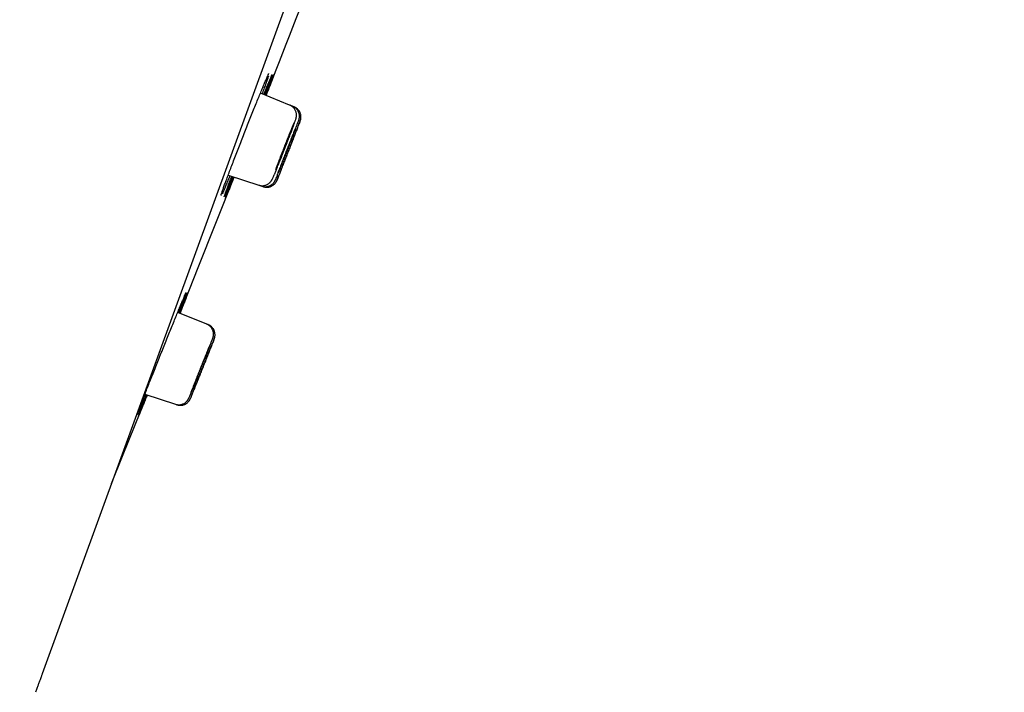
# Model space of a CAD drawing. Header units: millimetres. Extents: x 8 to 1091, y 12 to 2370.
# Tile 80 of 88: x 1019 to 1055, y 2204 to 2229. Entities that reach past the tile are written whole.
import ezdxf

# ---------------------------------------------------------------- set-up
doc = ezdxf.new("R2010")
doc.units = ezdxf.units.MM

msp = doc.modelspace()

# ---------------------------------------------------------------- linework, layer by layer
at = {"color": 7, "linetype": 'Continuous', "lineweight": 30}
for p, q in [((1054.735, 2301.877), (1019.421, 2204.854)), ((1028.504, 2225.733), (1027.428, 2226.167)), ((1028.614, 2225.688), (1028.504, 2225.733)), ((1028.668, 2225.666), (1028.614, 2225.688)), ((1026.247, 2223.157), (1027.373, 2222.791)), ((1027.373, 2222.791), (1027.486, 2222.755)), ((1027.486, 2222.755), (1027.542, 2222.736)), ((1025.46, 2217.693), (1024.396, 2218.123)), ((1025.515, 2217.671), (1025.46, 2217.693)), ((1023.189, 2215.114), (1024.311, 2214.749)), ((1024.311, 2214.749), (1024.367, 2214.731))]:
    msp.add_line(p, q, dxfattribs=at)
at = {"color": 7, "linetype": 'Continuous', "lineweight": 30, "flags": 128}
for points in [[(1024.48, 2218.089), (1025.148, 2219.767), (1026.463, 2223.087)], [(1021.963, 2211.84), (1022.372, 2212.848), (1023.275, 2215.086)]]:
    msp.add_lwpolyline(points, dxfattribs=at)
at = {"color": 7, "linetype": 'Continuous', "lineweight": 30}
for centre, radius, start, end in [((1386.609, 2125.748), 395.3, 152.54464, 170.40143), ((-90.305, 2663.302), 1200.4, 338.639887, 338.897212)]:
    msp.add_arc(centre, radius, start, end, dxfattribs=at)
for points, knots in [([(1026.145, 2222.884), (1026.166, 2222.94), (1026.207, 2223.053), (1026.281, 2223.248), (1026.36, 2223.459), (1026.447, 2223.686), (1026.539, 2223.925), (1026.635, 2224.173), (1026.733, 2224.427), (1026.834, 2224.684), (1026.935, 2224.94), (1027.035, 2225.193), (1027.133, 2225.438), (1027.228, 2225.674), (1027.318, 2225.897), (1027.402, 2226.104), (1027.48, 2226.293), (1027.55, 2226.461), (1027.611, 2226.606), (1027.663, 2226.726), (1027.7, 2226.81), (1027.716, 2226.842), (1027.721, 2226.854)], [0, 0, 0, 0, 0.050994, 0.10215, 0.153144, 0.204137, 0.255293, 0.306286, 0.357292, 0.40846, 0.459465, 0.510495, 0.561686, 0.612716, 0.663765, 0.714977, 0.766027, 0.817084, 0.868305, 0.919362, 0.970412, 1, 1, 1, 1]), ([(1027.726, 2226.794), (1027.725, 2226.792), (1027.716, 2226.764), (1027.689, 2226.686), (1027.644, 2226.56), (1027.587, 2226.406), (1027.536, 2226.266), (1027.5, 2226.171), (1027.489, 2226.143)], [0, 0, 0, 0, 0.019872, 0.241157, 0.461739, 0.682248, 0.90346, 1, 1, 1, 1]), ([(1027.555, 2226.116), (1027.573, 2226.16), (1027.616, 2226.269), (1027.677, 2226.418), (1027.737, 2226.564), (1027.788, 2226.685), (1027.827, 2226.778), (1027.851, 2226.834), (1027.859, 2226.849), (1027.86, 2226.853)], [0, 0, 0, 0, 0.1151564, 0.2822182, 0.4498129, 0.6168745, 0.7838943, 0.9514469, 1, 1, 1, 1]), ([(1027.864, 2226.834), (1027.863, 2226.831), (1027.857, 2226.812), (1027.835, 2226.751), (1027.799, 2226.65), (1027.751, 2226.522), (1027.693, 2226.368), (1027.64, 2226.227), (1027.603, 2226.131), (1027.592, 2226.101)], [0, 0, 0, 0, 0.036946, 0.21324, 0.390096, 0.56639, 0.742661, 0.919494, 1, 1, 1, 1]), ([(1027.624, 2226.088), (1027.642, 2226.134), (1027.686, 2226.244), (1027.746, 2226.395), (1027.804, 2226.542), (1027.853, 2226.663), (1027.891, 2226.758), (1027.918, 2226.824), (1027.933, 2226.859), (1027.935, 2226.863), (1027.935, 2226.863)], [0, 0, 0, 0, 0.101138, 0.242709, 0.384731, 0.526301, 0.667829, 0.809808, 0.951335, 1, 1, 1, 1]), ([(1027.935, 2226.859), (1027.934, 2226.857), (1027.932, 2226.85), (1027.916, 2226.808), (1027.888, 2226.734), (1027.849, 2226.631), (1027.8, 2226.504), (1027.74, 2226.35), (1027.686, 2226.21), (1027.648, 2226.113), (1027.637, 2226.083)], [0, 0, 0, 0, 0.056601, 0.202476, 0.348328, 0.494646, 0.640498, 0.786358, 0.932684, 1, 1, 1, 1]), ([(1027.717, 2226.845), (1027.722, 2226.854), (1027.729, 2226.87), (1027.736, 2226.883), (1027.739, 2226.889), (1027.739, 2226.888), (1027.739, 2226.888)], [0, 0, 0, 0, 0.380576, 0.699059, 0.954512, 1, 1, 1, 1]), ([(1027.856, 2226.843), (1027.858, 2226.846), (1027.861, 2226.854), (1027.864, 2226.859), (1027.863, 2226.859), (1027.863, 2226.858)], [0, 0, 0, 0, 0.338077, 0.825958, 1, 1, 1, 1]), ([(1028.674, 2225.054), (1028.679, 2225.066), (1028.69, 2225.097), (1028.704, 2225.138), (1028.719, 2225.181), (1028.729, 2225.214), (1028.737, 2225.241), (1028.743, 2225.263), (1028.748, 2225.286), (1028.752, 2225.311), (1028.754, 2225.343), (1028.754, 2225.381), (1028.75, 2225.426), (1028.739, 2225.475), (1028.72, 2225.525), (1028.694, 2225.574), (1028.661, 2225.62), (1028.62, 2225.662), (1028.573, 2225.697), (1028.534, 2225.721), (1028.509, 2225.729), (1028.503, 2225.731)], [0, 0, 0, 0, 0.060071, 0.155194, 0.253634, 0.359721, 0.428735, 0.475556, 0.505609, 0.535185, 0.565428, 0.600567, 0.641462, 0.685742, 0.732403, 0.780919, 0.830652, 0.881132, 0.932057, 0.983232, 1, 1, 1, 1]), ([(1028.814, 2225.102), (1028.818, 2225.114), (1028.827, 2225.139), (1028.836, 2225.165), (1028.843, 2225.186), (1028.847, 2225.202), (1028.852, 2225.218), (1028.856, 2225.237), (1028.86, 2225.263), (1028.864, 2225.295), (1028.864, 2225.335), (1028.86, 2225.381), (1028.849, 2225.429), (1028.831, 2225.479), (1028.805, 2225.528), (1028.771, 2225.575), (1028.731, 2225.617), (1028.685, 2225.652), (1028.645, 2225.676), (1028.62, 2225.685), (1028.613, 2225.687)], [0, 0, 0, 0, 0.1035857, 0.2257007, 0.2993045, 0.3501244, 0.3830066, 0.4131978, 0.4431689, 0.4782082, 0.5217382, 0.5704536, 0.6225754, 0.678135, 0.7361144, 0.7956076, 0.8560172, 0.9169714, 0.9782322, 1, 1, 1, 1]), ([(1028.889, 2225.142), (1028.889, 2225.143), (1028.891, 2225.148), (1028.893, 2225.155), (1028.897, 2225.164), (1028.9, 2225.174), (1028.904, 2225.188), (1028.909, 2225.206), (1028.914, 2225.232), (1028.918, 2225.266), (1028.919, 2225.309), (1028.915, 2225.356), (1028.904, 2225.406), (1028.886, 2225.455), (1028.861, 2225.505), (1028.828, 2225.551), (1028.787, 2225.593), (1028.741, 2225.629), (1028.701, 2225.653), (1028.675, 2225.662), (1028.668, 2225.665)], [0, 0, 0, 0, 0.019436, 0.10266, 0.152896, 0.192536, 0.218177, 0.244868, 0.279401, 0.325548, 0.383801, 0.451184, 0.515526, 0.586284, 0.660268, 0.736249, 0.813427, 0.891315, 0.969604, 1, 1, 1, 1]), ([(1028.046, 2222.989), (1028.047, 2222.992), (1028.051, 2223.001), (1028.071, 2223.05), (1028.104, 2223.132), (1028.148, 2223.244), (1028.201, 2223.378), (1028.261, 2223.531), (1028.327, 2223.699), (1028.398, 2223.878), (1028.47, 2224.062), (1028.542, 2224.246), (1028.611, 2224.424), (1028.677, 2224.593), (1028.736, 2224.746), (1028.788, 2224.879), (1028.831, 2224.99), (1028.862, 2225.072), (1028.881, 2225.12), (1028.884, 2225.129), (1028.885, 2225.132)], [0, 0, 0, 0, 0.019377, 0.07942, 0.139464, 0.199518, 0.259573, 0.319645, 0.379717, 0.439804, 0.499891, 0.559985, 0.620079, 0.680169, 0.740259, 0.800334, 0.86041, 0.920468, 0.980526, 1, 1, 1, 1]), ([(1028.887, 2225.14), (1028.883, 2225.131), (1028.875, 2225.111), (1028.848, 2225.043), (1028.81, 2224.949), (1028.763, 2224.829), (1028.706, 2224.687), (1028.644, 2224.528), (1028.576, 2224.355), (1028.505, 2224.174), (1028.432, 2223.989), (1028.361, 2223.807), (1028.293, 2223.631), (1028.237, 2223.489), (1028.193, 2223.376), (1028.172, 2223.32), (1028.161, 2223.292)], [0, 0, 0, 0, 0.071702, 0.14744, 0.223189, 0.298938, 0.374708, 0.450477, 0.526268, 0.602058, 0.677862, 0.753665, 0.829467, 0.905269, 0.952635, 1, 1, 1, 1]), ([(1027.944, 2223.189), (1027.944, 2223.189), (1027.957, 2223.218), (1027.99, 2223.299), (1028.044, 2223.43), (1028.107, 2223.585), (1028.175, 2223.754), (1028.246, 2223.934), (1028.318, 2224.118), (1028.39, 2224.303), (1028.46, 2224.483), (1028.525, 2224.652), (1028.583, 2224.806), (1028.634, 2224.943), (1028.659, 2225.013), (1028.672, 2225.049)], [0, 0, 0, 0, 0.0015327, 0.0847401, 0.1679476, 0.2511808, 0.3344139, 0.4176516, 0.5008891, 0.5841081, 0.6673269, 0.7505122, 0.8336973, 0.9168487, 1, 1, 1, 1]), ([(1028.656, 2225.064), (1028.649, 2225.048), (1028.629, 2225.001), (1028.586, 2224.897), (1028.528, 2224.755), (1028.463, 2224.595), (1028.394, 2224.421), (1028.322, 2224.239), (1028.25, 2224.054), (1028.178, 2223.87), (1028.11, 2223.694), (1028.056, 2223.55), (1028.013, 2223.437), (1027.992, 2223.381), (1027.981, 2223.352)], [0, 0, 0, 0, 0.050389, 0.143022, 0.235689, 0.328356, 0.421036, 0.513717, 0.606383, 0.69905, 0.791683, 0.884316, 0.942158, 1, 1, 1, 1]), ([(1028.038, 2223.117), (1028.043, 2223.129), (1028.059, 2223.167), (1028.097, 2223.262), (1028.151, 2223.394), (1028.212, 2223.548), (1028.279, 2223.717), (1028.349, 2223.896), (1028.422, 2224.08), (1028.494, 2224.264), (1028.563, 2224.443), (1028.628, 2224.612), (1028.687, 2224.765), (1028.738, 2224.9), (1028.779, 2225.008), (1028.803, 2225.072), (1028.809, 2225.091), (1028.81, 2225.091)], [0, 0, 0, 0, 0.033441, 0.107624, 0.181807, 0.256013, 0.330219, 0.404439, 0.478658, 0.552875, 0.627092, 0.701291, 0.775489, 0.849663, 0.923837, 0.99799, 1, 1, 1, 1]), ([(1028.808, 2225.111), (1028.802, 2225.096), (1028.787, 2225.061), (1028.75, 2224.971), (1028.702, 2224.853), (1028.645, 2224.71), (1028.581, 2224.551), (1028.513, 2224.378), (1028.441, 2224.196), (1028.369, 2224.012), (1028.298, 2223.829), (1028.23, 2223.653), (1028.175, 2223.51), (1028.131, 2223.397), (1028.11, 2223.341), (1028.099, 2223.313)], [0, 0, 0, 0, 0.061633, 0.145016, 0.228399, 0.31181, 0.395221, 0.478651, 0.562082, 0.645515, 0.728948, 0.812366, 0.895783, 0.947892, 1, 1, 1, 1]), ([(1028.441, 2224.465), (1028.45, 2224.488), (1028.467, 2224.533), (1028.487, 2224.588), (1028.501, 2224.629), (1028.51, 2224.657), (1028.513, 2224.669), (1028.511, 2224.667), (1028.502, 2224.649), (1028.487, 2224.616), (1028.468, 2224.57), (1028.443, 2224.511), (1028.415, 2224.441), (1028.383, 2224.363), (1028.349, 2224.278), (1028.314, 2224.188), (1028.278, 2224.097), (1028.243, 2224.007), (1028.21, 2223.921), (1028.179, 2223.84), (1028.152, 2223.768), (1028.129, 2223.706), (1028.111, 2223.656), (1028.098, 2223.619), (1028.092, 2223.598), (1028.091, 2223.591), (1028.096, 2223.599), (1028.107, 2223.623), (1028.123, 2223.661), (1028.145, 2223.712), (1028.171, 2223.775), (1028.201, 2223.848), (1028.233, 2223.93), (1028.268, 2224.017), (1028.303, 2224.107), (1028.339, 2224.198), (1028.373, 2224.287), (1028.409, 2224.379), (1028.43, 2224.435), (1028.441, 2224.465)], [0, 0, 0, 0, 0.0268307, 0.0536613, 0.0804919, 0.1073226, 0.1341543, 0.1609862, 0.1878261, 0.214666, 0.2415174, 0.2683688, 0.29523, 0.3220912, 0.3489561, 0.3758211, 0.4026822, 0.4295433, 0.4563946, 0.4832459, 0.5100857, 0.5369256, 0.5637573, 0.5905891, 0.6174197, 0.6442503, 0.6710871, 0.6979239, 0.7247717, 0.7516195, 0.778478, 0.8053366, 0.8322012, 0.8590658, 0.8859289, 0.912792, 0.9396468, 0.9665015, 1, 1, 1, 1]), ([(1028.622, 2224.624), (1028.622, 2224.624), (1028.621, 2224.624), (1028.613, 2224.606), (1028.6, 2224.573), (1028.58, 2224.527), (1028.557, 2224.468), (1028.529, 2224.398), (1028.497, 2224.32), (1028.464, 2224.235), (1028.429, 2224.146), (1028.393, 2224.055), (1028.358, 2223.966), (1028.325, 2223.879), (1028.294, 2223.799), (1028.267, 2223.727), (1028.243, 2223.666), (1028.225, 2223.616), (1028.212, 2223.58), (1028.204, 2223.559), (1028.204, 2223.556), (1028.204, 2223.555)], [0, 0, 0, 0, 0.038648, 0.092313, 0.145979, 0.19966, 0.253341, 0.30704, 0.360739, 0.414451, 0.468162, 0.521875, 0.575588, 0.629292, 0.682995, 0.736681, 0.790366, 0.844035, 0.897704, 0.951364, 1, 1, 1, 1]), ([(1028.677, 2224.603), (1028.677, 2224.602), (1028.677, 2224.602), (1028.669, 2224.584), (1028.656, 2224.551), (1028.638, 2224.504), (1028.614, 2224.445), (1028.587, 2224.376), (1028.556, 2224.297), (1028.523, 2224.212), (1028.488, 2224.123), (1028.452, 2224.033), (1028.417, 2223.943), (1028.384, 2223.858), (1028.353, 2223.778), (1028.325, 2223.706), (1028.301, 2223.645), (1028.282, 2223.596), (1028.269, 2223.56), (1028.261, 2223.539), (1028.26, 2223.537), (1028.26, 2223.536)], [0, 0, 0, 0, 0.039098, 0.092765, 0.146433, 0.200108, 0.253783, 0.307472, 0.361162, 0.414866, 0.468571, 0.522284, 0.575997, 0.62971, 0.683422, 0.737124, 0.790826, 0.844512, 0.898199, 0.951872, 1, 1, 1, 1]), ([(1026.309, 2223.137), (1026.29, 2223.089), (1026.244, 2222.978), (1026.181, 2222.827), (1026.12, 2222.682), (1026.07, 2222.566), (1026.039, 2222.497), (1026.029, 2222.476), (1026.029, 2222.475)], [0, 0, 0, 0, 0.15742, 0.367742, 0.577394, 0.787035, 0.997346, 1, 1, 1, 1]), ([(1026.414, 2223.103), (1026.394, 2223.053), (1026.348, 2222.939), (1026.286, 2222.785), (1026.226, 2222.641), (1026.176, 2222.521), (1026.138, 2222.431), (1026.116, 2222.379), (1026.109, 2222.366), (1026.109, 2222.366)], [0, 0, 0, 0, 0.134113, 0.305349, 0.476041, 0.6467, 0.817903, 0.988562, 1, 1, 1, 1]), ([(1026.46, 2223.088), (1026.44, 2223.036), (1026.394, 2222.921), (1026.333, 2222.766), (1026.275, 2222.62), (1026.227, 2222.501), (1026.189, 2222.408), (1026.163, 2222.344), (1026.15, 2222.311), (1026.148, 2222.309), (1026.148, 2222.308)], [0, 0, 0, 0, 0.115721, 0.259685, 0.403191, 0.546657, 0.690581, 0.834046, 0.977468, 1, 1, 1, 1]), ([(1026.271, 2222.837), (1026.292, 2222.893), (1026.324, 2222.979), (1026.363, 2223.08), (1026.376, 2223.115)], [0, 0, 0, 0, 0.649025, 1, 1, 1, 1]), ([(1026.339, 2222.813), (1026.361, 2222.868), (1026.394, 2222.954), (1026.434, 2223.056), (1026.448, 2223.092)], [0, 0, 0, 0, 0.6451043, 1, 1, 1, 1]), ([(1027.373, 2222.793), (1027.386, 2222.789), (1027.417, 2222.778), (1027.469, 2222.772), (1027.526, 2222.772), (1027.58, 2222.78), (1027.63, 2222.794), (1027.676, 2222.814), (1027.717, 2222.837), (1027.752, 2222.863), (1027.782, 2222.89), (1027.805, 2222.916), (1027.822, 2222.938), (1027.836, 2222.958), (1027.846, 2222.975), (1027.855, 2222.991), (1027.864, 2223.008), (1027.876, 2223.033), (1027.891, 2223.066), (1027.912, 2223.114), (1027.928, 2223.15), (1027.938, 2223.174), (1027.939, 2223.177)], [0, 0, 0, 0, 0.035298, 0.088388, 0.139218, 0.187965, 0.23469, 0.279362, 0.321836, 0.361785, 0.398551, 0.431241, 0.460014, 0.487112, 0.515777, 0.548839, 0.591632, 0.654263, 0.77741, 0.876897, 0.982553, 1, 1, 1, 1]), ([(1027.486, 2222.756), (1027.488, 2222.755), (1027.508, 2222.746), (1027.55, 2222.739), (1027.608, 2222.734), (1027.664, 2222.738), (1027.716, 2222.749), (1027.765, 2222.766), (1027.808, 2222.787), (1027.847, 2222.812), (1027.88, 2222.84), (1027.907, 2222.867), (1027.928, 2222.893), (1027.944, 2222.915), (1027.955, 2222.933), (1027.963, 2222.947), (1027.97, 2222.96), (1027.976, 2222.973), (1027.985, 2222.991), (1027.995, 2223.015), (1028.007, 2223.043), (1028.016, 2223.065), (1028.019, 2223.072)], [0, 0, 0, 0, 0.0060475, 0.0684459, 0.1280574, 0.1851785, 0.2399439, 0.2923741, 0.3423889, 0.3897911, 0.4341904, 0.4747937, 0.5102223, 0.5399264, 0.5663543, 0.5935709, 0.6248397, 0.6655099, 0.7253372, 0.835555, 0.9485906, 1, 1, 1, 1]), ([(1027.543, 2222.738), (1027.549, 2222.735), (1027.574, 2222.726), (1027.62, 2222.719), (1027.678, 2222.716), (1027.733, 2222.722), (1027.784, 2222.734), (1027.832, 2222.752), (1027.874, 2222.775), (1027.912, 2222.801), (1027.944, 2222.828), (1027.97, 2222.857), (1027.991, 2222.884), (1028.007, 2222.907), (1028.017, 2222.926), (1028.024, 2222.939), (1028.029, 2222.949), (1028.033, 2222.957), (1028.036, 2222.965), (1028.039, 2222.971), (1028.041, 2222.977), (1028.042, 2222.98)], [0, 0, 0, 0, 0.027818, 0.109753, 0.188097, 0.263184, 0.335151, 0.403994, 0.469588, 0.531676, 0.589843, 0.643413, 0.691111, 0.73037, 0.759901, 0.784462, 0.809444, 0.841125, 0.88606, 0.960035, 1, 1, 1, 1]), ([(1028.019, 2223.072), (1028.023, 2223.08), (1028.027, 2223.091), (1028.033, 2223.105), (1028.034, 2223.108)], [0, 0, 0, 0, 0.768322, 1, 1, 1, 1]), ([(1028.161, 2223.292), (1028.145, 2223.251), (1028.113, 2223.168), (1028.077, 2223.076), (1028.052, 2223.009), (1028.045, 2222.99), (1028.041, 2222.981)], [0, 0, 0, 0, 0.2556558, 0.5113112, 0.7669687, 1, 1, 1, 1]), ([(1028.099, 2223.313), (1028.083, 2223.27), (1028.062, 2223.215), (1028.048, 2223.176), (1028.045, 2223.168)], [0, 0, 0, 0, 0.783979, 1, 1, 1, 1]), ([(1025.998, 2222.469), (1026.003, 2222.484), (1026.016, 2222.523), (1026.048, 2222.615), (1026.091, 2222.737), (1026.127, 2222.835), (1026.145, 2222.884)], [0, 0, 0, 0, 0.1735903, 0.4612254, 0.7306127, 1, 1, 1, 1]), ([(1026.098, 2222.365), (1026.101, 2222.374), (1026.109, 2222.397), (1026.133, 2222.467), (1026.17, 2222.568), (1026.216, 2222.691), (1026.253, 2222.789), (1026.271, 2222.837)], [0, 0, 0, 0, 0.128599, 0.354129, 0.578941, 0.789471, 1, 1, 1, 1]), ([(1026.147, 2222.308), (1026.148, 2222.311), (1026.15, 2222.32), (1026.168, 2222.366), (1026.197, 2222.442), (1026.236, 2222.544), (1026.283, 2222.667), (1026.32, 2222.764), (1026.339, 2222.813)], [0, 0, 0, 0, 0.117285, 0.298312, 0.479915, 0.660942, 0.830471, 1, 1, 1, 1]), ([(1025.983, 2222.415), (1025.983, 2222.416), (1025.983, 2222.417), (1025.985, 2222.426), (1025.991, 2222.444), (1025.996, 2222.462), (1026.001, 2222.477), (1026.002, 2222.479)], [0, 0, 0, 0, 0.151203, 0.370409, 0.636456, 0.939638, 1, 1, 1, 1]), ([(1026.096, 2222.358), (1026.096, 2222.358), (1026.096, 2222.357), (1026.098, 2222.363), (1026.1, 2222.371), (1026.102, 2222.375)], [0, 0, 0, 0, 0.17023, 0.582914, 1, 1, 1, 1]), ([(1023.085, 2214.844), (1023.106, 2214.9), (1023.15, 2215.012), (1023.226, 2215.207), (1023.308, 2215.417), (1023.397, 2215.643), (1023.491, 2215.881), (1023.59, 2216.129), (1023.691, 2216.382), (1023.793, 2216.638), (1023.896, 2216.894), (1023.998, 2217.146), (1024.097, 2217.392), (1024.193, 2217.628), (1024.284, 2217.85), (1024.369, 2218.057), (1024.447, 2218.246), (1024.516, 2218.414), (1024.577, 2218.559), (1024.629, 2218.681), (1024.669, 2218.773), (1024.693, 2218.829), (1024.701, 2218.845), (1024.703, 2218.848)], [0, 0, 0, 0, 0.049192, 0.09854, 0.147732, 0.196922, 0.24627, 0.29546, 0.344671, 0.394038, 0.443249, 0.492485, 0.541877, 0.591112, 0.640359, 0.689763, 0.73901, 0.78825, 0.837647, 0.886887, 0.936105, 0.98548, 1, 1, 1, 1]), ([(1024.706, 2218.828), (1024.705, 2218.825), (1024.699, 2218.807), (1024.677, 2218.747), (1024.64, 2218.646), (1024.591, 2218.518), (1024.532, 2218.365), (1024.479, 2218.228), (1024.443, 2218.135), (1024.432, 2218.108)], [0, 0, 0, 0, 0.032189, 0.210788, 0.389957, 0.568556, 0.747136, 0.926285, 1, 1, 1, 1]), ([(1024.465, 2218.095), (1024.482, 2218.137), (1024.525, 2218.244), (1024.585, 2218.391), (1024.645, 2218.537), (1024.694, 2218.658), (1024.733, 2218.753), (1024.761, 2218.819), (1024.776, 2218.855), (1024.777, 2218.858), (1024.778, 2218.858)], [0, 0, 0, 0, 0.094328, 0.236903, 0.379933, 0.522507, 0.66501, 0.807968, 0.95047, 1, 1, 1, 1]), ([(1024.777, 2218.854), (1024.777, 2218.852), (1024.774, 2218.845), (1024.759, 2218.804), (1024.73, 2218.73), (1024.69, 2218.628), (1024.64, 2218.501), (1024.58, 2218.348), (1024.525, 2218.21), (1024.488, 2218.117), (1024.477, 2218.09)], [0, 0, 0, 0, 0.056109, 0.203023, 0.349904, 0.497253, 0.644135, 0.791033, 0.9384, 1, 1, 1, 1]), ([(1024.699, 2218.838), (1024.7, 2218.841), (1024.704, 2218.849), (1024.706, 2218.854), (1024.706, 2218.854), (1024.706, 2218.854)], [0, 0, 0, 0, 0.329859, 0.820609, 1, 1, 1, 1]), ([(1025.658, 2217.103), (1025.662, 2217.113), (1025.671, 2217.137), (1025.68, 2217.163), (1025.687, 2217.183), (1025.692, 2217.198), (1025.696, 2217.213), (1025.7, 2217.231), (1025.705, 2217.253), (1025.709, 2217.283), (1025.711, 2217.32), (1025.709, 2217.363), (1025.701, 2217.411), (1025.686, 2217.461), (1025.664, 2217.511), (1025.634, 2217.559), (1025.597, 2217.603), (1025.553, 2217.641), (1025.507, 2217.672), (1025.474, 2217.685), (1025.46, 2217.691)], [0, 0, 0, 0, 0.090371, 0.210615, 0.284793, 0.333611, 0.373015, 0.403122, 0.432585, 0.464592, 0.504407, 0.551242, 0.601535, 0.655396, 0.712084, 0.770596, 0.830222, 0.890515, 0.951196, 1, 1, 1, 1]), ([(1025.734, 2217.142), (1025.734, 2217.143), (1025.736, 2217.148), (1025.738, 2217.155), (1025.742, 2217.165), (1025.746, 2217.177), (1025.751, 2217.192), (1025.755, 2217.211), (1025.761, 2217.237), (1025.765, 2217.273), (1025.766, 2217.316), (1025.761, 2217.364), (1025.749, 2217.414), (1025.731, 2217.464), (1025.705, 2217.513), (1025.671, 2217.559), (1025.63, 2217.601), (1025.583, 2217.636), (1025.544, 2217.659), (1025.52, 2217.667), (1025.515, 2217.669)], [0, 0, 0, 0, 0.003058, 0.0978255, 0.1627625, 0.203278, 0.2281319, 0.2553271, 0.2910103, 0.3374415, 0.396721, 0.4631536, 0.5276968, 0.5980477, 0.6713859, 0.7465599, 0.8228337, 0.8997587, 0.9770465, 1, 1, 1, 1]), ([(1024.863, 2215.108), (1024.868, 2215.12), (1024.884, 2215.158), (1024.923, 2215.252), (1024.978, 2215.385), (1025.041, 2215.539), (1025.109, 2215.708), (1025.181, 2215.888), (1025.255, 2216.073), (1025.329, 2216.258), (1025.4, 2216.438), (1025.467, 2216.608), (1025.528, 2216.762), (1025.58, 2216.898), (1025.622, 2217.007), (1025.647, 2217.072), (1025.654, 2217.092), (1025.654, 2217.093)], [0, 0, 0, 0, 0.0328756, 0.1069275, 0.1809797, 0.2550699, 0.3291602, 0.4032764, 0.4773925, 0.5515109, 0.6256291, 0.699725, 0.7738207, 0.8478792, 0.9219376, 0.9959603, 1, 1, 1, 1]), ([(1024.87, 2214.981), (1024.871, 2214.983), (1024.875, 2214.993), (1024.895, 2215.041), (1024.929, 2215.123), (1024.974, 2215.234), (1025.028, 2215.368), (1025.09, 2215.522), (1025.157, 2215.69), (1025.229, 2215.87), (1025.303, 2216.054), (1025.377, 2216.239), (1025.448, 2216.419), (1025.515, 2216.588), (1025.577, 2216.742), (1025.63, 2216.877), (1025.674, 2216.989), (1025.707, 2217.072), (1025.725, 2217.12), (1025.729, 2217.13), (1025.73, 2217.133)], [0, 0, 0, 0, 0.018411, 0.078527, 0.138643, 0.198775, 0.258908, 0.319068, 0.379229, 0.439416, 0.499602, 0.559802, 0.620002, 0.680196, 0.740391, 0.800563, 0.860735, 0.920879, 0.981023, 1, 1, 1, 1]), ([(1025.653, 2217.113), (1025.647, 2217.098), (1025.632, 2217.063), (1025.595, 2216.975), (1025.545, 2216.856), (1025.487, 2216.713), (1025.422, 2216.553), (1025.352, 2216.38), (1025.279, 2216.198), (1025.205, 2216.012), (1025.131, 2215.828), (1025.062, 2215.651), (1025.005, 2215.507), (1024.961, 2215.394), (1024.939, 2215.337), (1024.928, 2215.309)], [0, 0, 0, 0, 0.060262, 0.143737, 0.227212, 0.310731, 0.39425, 0.477805, 0.561359, 0.644925, 0.72849, 0.812039, 0.895587, 0.947794, 1, 1, 1, 1]), ([(1025.732, 2217.142), (1025.728, 2217.133), (1025.72, 2217.113), (1025.693, 2217.046), (1025.655, 2216.952), (1025.606, 2216.832), (1025.549, 2216.69), (1025.485, 2216.531), (1025.415, 2216.357), (1025.342, 2216.175), (1025.268, 2215.99), (1025.195, 2215.807), (1025.125, 2215.63), (1025.068, 2215.487), (1025.023, 2215.373), (1025.001, 2215.317), (1024.989, 2215.289)], [0, 0, 0, 0, 0.070647, 0.146442, 0.222253, 0.298063, 0.373906, 0.449748, 0.525626, 0.601504, 0.677406, 0.753307, 0.829208, 0.90511, 0.952555, 1, 1, 1, 1]), ([(1025.463, 2216.626), (1025.463, 2216.626), (1025.463, 2216.626), (1025.454, 2216.607), (1025.44, 2216.575), (1025.421, 2216.528), (1025.396, 2216.469), (1025.367, 2216.399), (1025.335, 2216.32), (1025.301, 2216.235), (1025.265, 2216.145), (1025.229, 2216.054), (1025.193, 2215.964), (1025.159, 2215.877), (1025.127, 2215.797), (1025.099, 2215.725), (1025.075, 2215.663), (1025.056, 2215.613), (1025.043, 2215.577), (1025.035, 2215.556), (1025.035, 2215.553), (1025.035, 2215.552)], [0, 0, 0, 0, 0.038998, 0.092647, 0.146298, 0.199969, 0.25364, 0.30734, 0.361039, 0.414761, 0.468483, 0.522211, 0.57594, 0.629658, 0.683375, 0.737067, 0.79076, 0.844425, 0.89809, 0.951736, 1, 1, 1, 1]), ([(1025.519, 2216.605), (1025.519, 2216.605), (1025.518, 2216.604), (1025.51, 2216.585), (1025.497, 2216.553), (1025.478, 2216.505), (1025.454, 2216.446), (1025.426, 2216.376), (1025.394, 2216.297), (1025.36, 2216.212), (1025.324, 2216.122), (1025.288, 2216.031), (1025.252, 2215.941), (1025.217, 2215.855), (1025.186, 2215.775), (1025.157, 2215.703), (1025.133, 2215.642), (1025.114, 2215.593), (1025.1, 2215.557), (1025.092, 2215.536), (1025.091, 2215.534), (1025.091, 2215.533)], [0, 0, 0, 0, 0.039742, 0.093394, 0.147046, 0.200709, 0.254373, 0.308059, 0.361745, 0.415457, 0.469168, 0.522895, 0.576622, 0.630349, 0.684076, 0.737787, 0.791498, 0.845184, 0.89887, 0.952533, 1, 1, 1, 1]), ([(1023.227, 2215.101), (1023.208, 2215.054), (1023.162, 2214.944), (1023.099, 2214.793), (1023.039, 2214.649), (1022.988, 2214.53), (1022.949, 2214.439), (1022.926, 2214.387), (1022.92, 2214.375), (1022.919, 2214.373)], [0, 0, 0, 0, 0.126984, 0.298952, 0.470373, 0.64173, 0.813635, 0.984992, 1, 1, 1, 1]), ([(1023.273, 2215.086), (1023.254, 2215.038), (1023.208, 2214.926), (1023.146, 2214.774), (1023.087, 2214.629), (1023.039, 2214.51), (1023, 2214.416), (1022.974, 2214.352), (1022.96, 2214.32), (1022.958, 2214.317), (1022.958, 2214.317)], [0, 0, 0, 0, 0.10979, 0.254683, 0.399114, 0.543479, 0.688304, 0.832668, 0.97696, 1, 1, 1, 1]), ([(1023.153, 2214.819), (1023.175, 2214.874), (1023.208, 2214.958), (1023.247, 2215.057), (1023.261, 2215.09)], [0, 0, 0, 0, 0.659991, 1, 1, 1, 1]), ([(1024.311, 2214.75), (1024.312, 2214.749), (1024.331, 2214.741), (1024.372, 2214.734), (1024.43, 2214.729), (1024.485, 2214.732), (1024.538, 2214.742), (1024.587, 2214.759), (1024.63, 2214.78), (1024.669, 2214.805), (1024.703, 2214.832), (1024.73, 2214.859), (1024.751, 2214.885), (1024.767, 2214.906), (1024.779, 2214.924), (1024.787, 2214.939), (1024.794, 2214.952), (1024.8, 2214.965), (1024.809, 2214.982), (1024.82, 2215.007), (1024.831, 2215.034), (1024.841, 2215.055), (1024.843, 2215.062)], [0, 0, 0, 0, 0.0022, 0.064947, 0.124887, 0.182321, 0.237388, 0.290108, 0.340404, 0.388079, 0.432742, 0.473604, 0.509285, 0.539217, 0.565832, 0.593204, 0.624616, 0.665402, 0.725257, 0.834736, 0.948855, 1, 1, 1, 1]), ([(1024.843, 2215.062), (1024.847, 2215.07), (1024.852, 2215.081), (1024.858, 2215.096), (1024.859, 2215.099)], [0, 0, 0, 0, 0.756788, 1, 1, 1, 1]), ([(1024.989, 2215.289), (1024.973, 2215.247), (1024.94, 2215.164), (1024.903, 2215.07), (1024.877, 2215.003), (1024.87, 2214.983), (1024.866, 2214.973)], [0, 0, 0, 0, 0.255763, 0.511526, 0.767292, 1, 1, 1, 1]), ([(1024.928, 2215.309), (1024.911, 2215.265), (1024.889, 2215.21), (1024.874, 2215.17), (1024.871, 2215.161)], [0, 0, 0, 0, 0.775479, 1, 1, 1, 1]), ([(1022.909, 2214.374), (1022.912, 2214.382), (1022.919, 2214.406), (1022.944, 2214.475), (1022.982, 2214.576), (1023.029, 2214.698), (1023.066, 2214.795), (1023.085, 2214.844)], [0, 0, 0, 0, 0.128295, 0.353961, 0.578909, 0.789454, 1, 1, 1, 1]), ([(1022.957, 2214.317), (1022.958, 2214.32), (1022.961, 2214.328), (1022.978, 2214.375), (1023.008, 2214.45), (1023.047, 2214.552), (1023.095, 2214.674), (1023.134, 2214.771), (1023.153, 2214.819)], [0, 0, 0, 0, 0.116734, 0.297908, 0.479659, 0.660832, 0.830416, 1, 1, 1, 1]), ([(1024.368, 2214.732), (1024.373, 2214.73), (1024.397, 2214.721), (1024.441, 2214.714), (1024.499, 2214.71), (1024.554, 2214.715), (1024.606, 2214.727), (1024.653, 2214.745), (1024.696, 2214.767), (1024.734, 2214.793), (1024.766, 2214.82), (1024.793, 2214.849), (1024.815, 2214.876), (1024.83, 2214.899), (1024.841, 2214.917), (1024.848, 2214.931), (1024.853, 2214.941), (1024.857, 2214.949), (1024.86, 2214.957), (1024.863, 2214.963), (1024.866, 2214.969), (1024.866, 2214.971)], [0, 0, 0, 0, 0.022243, 0.10459, 0.183321, 0.258777, 0.331099, 0.400287, 0.466216, 0.528634, 0.587127, 0.641022, 0.689056, 0.728674, 0.758506, 0.783244, 0.808368, 0.840073, 0.884923, 0.958469, 1, 1, 1, 1]), ([(1022.907, 2214.366), (1022.907, 2214.366), (1022.907, 2214.366), (1022.908, 2214.372), (1022.911, 2214.379), (1022.912, 2214.383)], [0, 0, 0, 0, 0.168444, 0.581253, 1, 1, 1, 1]), ([(1019.421, 2204.854), (1019.417, 2204.843), (1019.409, 2204.82), (1019.391, 2204.771), (1019.368, 2204.71), (1019.341, 2204.634), (1019.308, 2204.544), (1019.269, 2204.437), (1019.225, 2204.316), (1019.191, 2204.222), (1019.174, 2204.175)], [0, 0, 0, 0, 0.11824, 0.236483, 0.357229, 0.477971, 0.606421, 0.734856, 0.867448, 1, 1, 1, 1])]:
    msp.add_open_spline(points, degree=3, knots=knots, dxfattribs=at)

doc.saveas('drawing.dxf')
